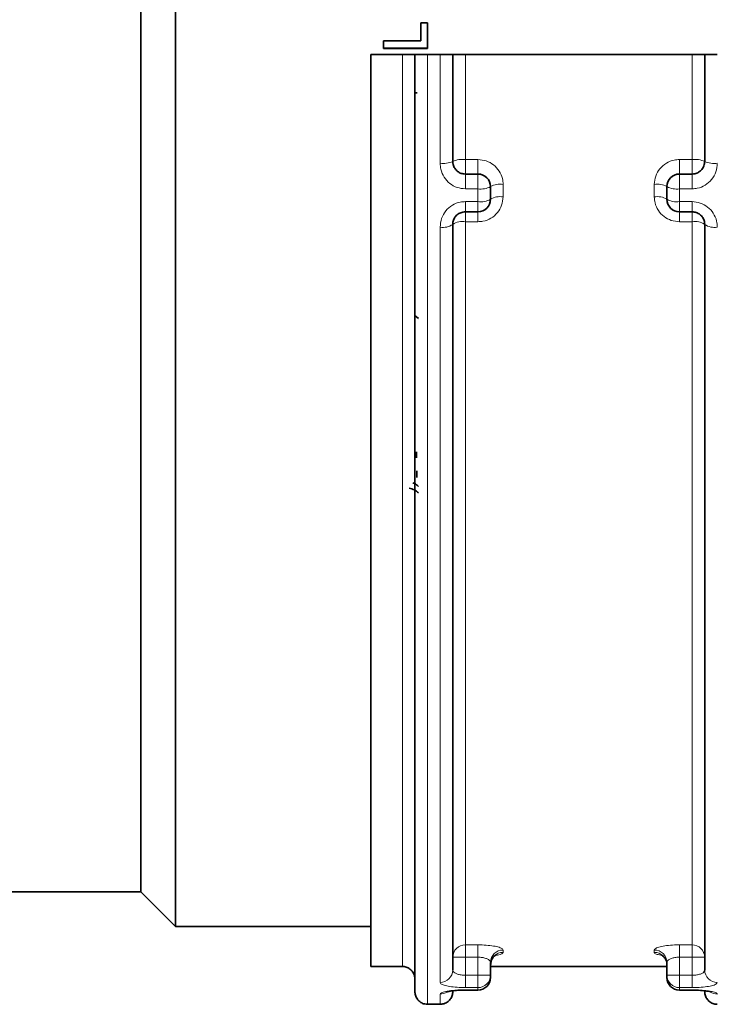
# Model space of a CAD drawing. Header units: millimetres. Extents: x 0 to 1118, y 0 to 864.
# Tile 5 of 96: x 303 to 331, y 63 to 102. Entities that reach past the tile are written whole.
import ezdxf

# ---------------------------------------------------------------- set-up
doc = ezdxf.new("R2010")
doc.units = ezdxf.units.MM

msp = doc.modelspace()

# ---------------------------------------------------------------- linework, layer by layer
at = {"color": 7, "linetype": 'Continuous', "lineweight": 35}
for p, q in [((309.512, 138.156), (309.512, 65.906)), ((308.137, 136.781), (308.137, 67.281)), ((319.51, 101.789), (319.249, 101.789)), ((319.249, 101.789), (319.249, 101.071)), ((319.51, 101.789), (319.51, 100.762)), ((319.249, 101.071), (317.76, 101.071)), ((317.76, 101.071), (317.76, 100.762)), ((317.262, 64.311), (317.262, 100.531)), ((317.262, 100.531), (318.512, 100.531)), ((317.76, 100.779), (319.51, 100.779)), ((317.76, 100.762), (319.51, 100.762)), ((319.012, 63.31), (319.012, 100.531)), ((319.512, 100.531), (320.012, 100.531)), ((320.512, 100.531), (320.512, 96.281)), ((321.012, 100.531), (330.012, 100.531)), ((330.512, 96.281), (330.512, 100.531)), ((319.073, 99.03), (319.073, 98.988)), ((319.073, 99.03), (319.073, 99.022)), ((319.073, 99.022), (319.073, 98.98)), ((319.073, 98.988), (319.073, 98.98)), ((321.012, 95.781), (321.512, 95.781)), ((329.512, 95.781), (330.012, 95.781)), ((322.012, 95.281), (322.012, 94.781)), ((329.012, 94.781), (329.012, 95.281)), ((321.512, 94.281), (321.012, 94.281)), ((330.012, 94.281), (329.512, 94.281)), ((320.512, 93.781), (320.512, 64.169)), ((330.512, 64.169), (330.512, 93.781)), ((319.012, 90.163), (319.15, 90.049)), ((319.069, 84.508), (319.069, 84.75)), ((319.084, 83.989), (319.084, 83.736)), ((301.262, 67.281), (308.137, 67.281)), ((308.137, 67.281), (309.512, 65.906)), ((309.512, 65.906), (317.262, 65.906)), ((317.262, 64.311), (318.512, 64.311)), ((322.012, 64.474), (322.012, 63.965)), ((322.012, 64.311), (329.012, 64.311)), ((329.012, 63.965), (329.012, 64.474)), ((322.012, 63.965), (322.012, 63.873)), ((329.012, 63.873), (329.012, 63.965)), ((321.012, 63.373), (321.012, 63.381)), ((321.012, 63.373), (321.512, 63.373)), ((329.512, 63.373), (330.012, 63.373)), ((330.012, 63.381), (330.012, 63.373)), ((319.512, 62.809), (320.012, 62.809))]:
    msp.add_line(p, q, dxfattribs=at)
at = {"color": 7, "linetype": 'Continuous', "lineweight": 18}
for p, q in [((318.512, 64.311), (318.512, 100.531)), ((319.512, 100.531), (319.512, 62.809)), ((320.012, 96.207), (320.012, 100.531)), ((321.012, 100.531), (321.012, 96.356)), ((330.012, 96.356), (330.012, 100.531)), ((321.012, 96.356), (321.012, 95.781)), ((321.012, 96.356), (321.512, 96.356)), ((321.512, 96.356), (321.512, 95.781)), ((329.512, 95.781), (329.512, 96.356)), ((329.512, 96.356), (330.012, 96.356)), ((330.012, 95.781), (330.012, 96.356)), ((321.012, 95.781), (321.012, 95.194)), ((321.512, 95.781), (321.512, 95.194)), ((329.512, 95.194), (329.512, 95.781)), ((330.012, 95.194), (330.012, 95.781)), ((321.512, 95.194), (321.012, 95.194)), ((321.512, 94.687), (321.512, 95.194)), ((322.512, 95.369), (322.512, 94.876)), ((328.512, 94.876), (328.512, 95.369)), ((329.512, 95.194), (329.512, 94.687)), ((330.012, 95.194), (329.512, 95.194)), ((321.012, 94.687), (321.512, 94.687)), ((321.012, 94.281), (321.012, 94.687)), ((321.512, 94.281), (321.512, 94.687)), ((329.512, 94.687), (330.012, 94.687)), ((329.512, 94.687), (329.512, 94.281)), ((330.012, 94.687), (330.012, 94.281)), ((321.012, 93.889), (321.012, 94.281)), ((321.512, 93.889), (321.512, 94.281)), ((329.512, 94.281), (329.512, 93.889)), ((330.012, 94.281), (330.012, 93.889)), ((321.012, 93.889), (321.012, 65.169)), ((321.512, 93.889), (321.012, 93.889)), ((330.012, 93.889), (329.512, 93.889)), ((330.012, 65.169), (330.012, 93.889)), ((320.012, 63.681), (320.012, 93.674)), ((321.012, 65.169), (321.512, 65.169)), ((321.012, 65.169), (321.012, 64.681)), ((321.512, 65.169), (321.512, 64.681)), ((322.512, 64.965), (322.512, 64.873)), ((328.512, 64.873), (328.512, 64.965)), ((329.512, 65.169), (330.012, 65.169)), ((329.512, 64.681), (329.512, 65.169)), ((330.012, 64.681), (330.012, 65.169)), ((320.512, 64.681), (321.012, 64.681)), ((321.012, 64.681), (321.012, 63.965)), ((321.512, 64.681), (321.012, 64.681)), ((321.512, 63.965), (321.512, 64.681)), ((330.012, 64.681), (329.512, 64.681)), ((329.512, 64.681), (329.512, 63.965)), ((330.012, 63.965), (330.012, 64.681)), ((330.512, 64.681), (330.012, 64.681)), ((321.012, 63.965), (321.012, 63.474)), ((321.012, 63.965), (321.512, 63.965)), ((321.512, 63.965), (322.012, 63.965)), ((321.512, 63.965), (321.512, 63.474)), ((329.512, 63.965), (329.012, 63.965)), ((329.512, 63.474), (329.512, 63.965)), ((329.512, 63.965), (330.012, 63.965)), ((330.012, 63.474), (330.012, 63.965)), ((321.512, 63.474), (321.012, 63.474)), ((321.012, 63.381), (321.512, 63.381)), ((321.512, 63.381), (321.512, 63.474)), ((321.512, 63.373), (321.512, 63.381)), ((329.512, 63.474), (329.512, 63.381)), ((330.012, 63.474), (329.512, 63.474)), ((329.512, 63.381), (330.012, 63.381)), ((329.512, 63.381), (329.512, 63.373)), ((320.012, 62.809), (320.012, 63.215))]:
    msp.add_line(p, q, dxfattribs=at)
for centre, radius, start, end in [((320.134, 97.105), 0.906, 262.2481, 294.6326), ((320.889, 95.468), 0.896, 82.1652, 114.9329), ((330.134, 95.468), 0.896, 65.0671, 97.8348), ((330.889, 97.105), 0.906, 245.3674, 277.7519), ((321.633, 95.977), 0.792, 261.1996, 298.5632), ((322.391, 94.595), 0.784, 81.1128, 118.9031), ((328.633, 94.595), 0.784, 61.0969, 98.8872), ((329.39, 95.977), 0.792, 241.4368, 278.8004), ((321.632, 95.426), 0.748, 260.7205, 300.4742), ((322.391, 94.145), 0.74, 80.6332, 120.8322), ((328.632, 94.145), 0.74, 59.1678, 99.3668), ((329.391, 95.426), 0.748, 239.5258, 279.2795), ((320.892, 93.228), 0.671, 79.7702, 124.5728), ((330.131, 93.228), 0.671, 55.4272, 100.2298), ((320.131, 94.341), 0.678, 259.8558, 304.1822), ((330.892, 94.341), 0.678, 235.8178, 280.1442), ((321.006, 64.675), 0.494, 89.3258, 179.3096), ((322.507, 64.47), 0.496, 89.4807, 179.4712), ((328.516, 64.47), 0.496, 0.5288, 90.5193), ((330.017, 64.675), 0.494, 0.6904, 90.6742), ((322.508, 64.377), 0.496, 89.5504, 179.5433), ((328.516, 64.377), 0.496, 0.4567, 90.4496), ((320.017, 64.175), 0.494, 269.3433, 359.3279), ((331.006, 64.175), 0.494, 180.6721, 270.6567), ((321.516, 63.97), 0.496, 269.4942, 359.4851), ((321.515, 63.877), 0.496, 269.562, 359.5552), ((329.507, 63.97), 0.496, 180.5149, 270.5058), ((329.508, 63.877), 0.496, 180.4448, 270.438), ((320.012, 63.719), 0.504, 269.9771, 302.8472), ((331.011, 63.719), 0.504, 237.0135, 270.023)]:
    msp.add_arc(centre, radius, start, end, dxfattribs=at)
at = {"color": 7, "linetype": 'Continuous', "lineweight": 35}
for centre, start, end in [((321.512, 95.281), 0, 90), ((329.512, 95.281), 90, 180), ((321.512, 94.781), 270, 0), ((329.512, 94.781), 180, 270), ((321.512, 63.873), 270, 0), ((329.512, 63.873), 180, 270)]:
    msp.add_arc(centre, 0.5, start, end, dxfattribs=at)
for points, knots in [([(318.512, 100.531), (318.525, 100.531), (318.573, 100.531), (318.677, 100.531), (318.811, 100.531), (318.93, 100.531), (319, 100.531), (319.008, 100.531), (319.012, 100.531)], [0, 0, 0, 0, 0.0512234, 0.1851966, 0.3996675, 0.6141339, 0.8287154, 1, 1, 1, 1]), ([(319.512, 100.531), (319.461, 100.531), (319.355, 100.531), (319.207, 100.531), (319.09, 100.531), (319.022, 100.531), (319.015, 100.531), (319.012, 100.531)], [0, 0, 0, 0, 0.1927859, 0.4072264, 0.6217511, 0.836422, 1, 1, 1, 1]), ([(320.512, 100.531), (320.512, 100.531), (320.511, 100.531), (320.488, 100.531), (320.401, 100.531), (320.27, 100.531), (320.132, 100.531), (320.044, 100.531), (320.012, 100.531)], [0, 0, 0, 0, 0.017652, 0.232557, 0.447452, 0.662242, 0.876879, 1, 1, 1, 1]), ([(320.512, 100.531), (320.512, 100.531), (320.515, 100.531), (320.556, 100.531), (320.656, 100.531), (320.78, 100.531), (320.902, 100.531), (320.974, 100.531), (321.012, 100.531)], [0, 0, 0, 0, 0.07931, 0.294094, 0.508844, 0.723468, 0.857777, 1, 1, 1, 1]), ([(330.012, 100.531), (330.014, 100.531), (330.051, 100.531), (330.144, 100.531), (330.283, 100.531), (330.409, 100.531), (330.495, 100.531), (330.506, 100.531), (330.512, 100.531)], [0, 0, 0, 0, 0.008293, 0.142364, 0.35691, 0.571451, 0.786101, 1, 1, 1, 1]), ([(331.012, 100.531), (330.958, 100.531), (330.849, 100.531), (330.7, 100.531), (330.585, 100.531), (330.521, 100.531), (330.514, 100.531), (330.512, 100.531)], [0, 0, 0, 0, 0.2039678, 0.4184213, 0.6329635, 0.8476535, 1, 1, 1, 1]), ([(320.512, 96.281), (320.514, 96.242), (320.521, 96.147), (320.583, 96.006), (320.696, 95.882), (320.844, 95.797), (320.956, 95.786), (321.012, 95.781)], [0, 0, 0, 0, 0.152289, 0.370385, 0.583595, 0.792695, 1, 1, 1, 1]), ([(330.512, 96.281), (330.506, 96.224), (330.495, 96.111), (330.407, 95.96), (330.279, 95.847), (330.138, 95.789), (330.046, 95.783), (330.012, 95.781)], [0, 0, 0, 0, 0.221099, 0.441325, 0.658437, 0.870362, 1, 1, 1, 1]), ([(321.012, 94.281), (320.978, 94.279), (320.888, 94.273), (320.747, 94.216), (320.616, 94.102), (320.528, 93.951), (320.517, 93.838), (320.512, 93.781)], [0, 0, 0, 0, 0.124048, 0.3327, 0.549143, 0.772859, 1, 1, 1, 1]), ([(330.012, 94.281), (330.067, 94.275), (330.179, 94.264), (330.327, 94.18), (330.44, 94.056), (330.502, 93.915), (330.509, 93.821), (330.512, 93.781)], [0, 0, 0, 0, 0.203675, 0.409579, 0.620769, 0.839664, 1, 1, 1, 1]), ([(318.784, 83.303), (318.855, 83.286), (318.998, 83.253), (319.099, 83.161), (319.15, 83.116)], [0, 0, 0, 0, 0.500617, 1, 1, 1, 1]), ([(318.924, 83.518), (318.946, 83.512), (319.036, 83.487), (319.101, 83.425), (319.15, 83.377)], [0, 0, 0, 0, 0.238704, 1, 1, 1, 1]), ([(322.013, 64.376), (322.019, 64.439), (322.03, 64.551), (322.111, 64.677), (322.189, 64.747), (322.236, 64.774), (322.253, 64.78), (322.249, 64.778), (322.249, 64.778)], [0, 0, 0, 0, 0.289178, 0.5183904, 0.7072428, 0.8602212, 0.9993862, 1, 1, 1, 1]), ([(328.779, 64.777), (328.778, 64.777), (328.776, 64.778), (328.811, 64.762), (328.892, 64.703), (328.976, 64.578), (329.021, 64.454), (329.01, 64.39), (329.009, 64.385)], [0, 0, 0, 0, 0.085932, 0.225349, 0.41853, 0.690795, 0.974146, 1, 1, 1, 1]), ([(318.512, 64.311), (318.521, 64.31), (318.586, 64.309), (318.706, 64.281), (318.851, 64.191), (318.944, 64.074), (319, 63.944), (319.008, 63.859), (319.012, 63.81)], [0, 0, 0, 0, 0.034473, 0.248843, 0.463229, 0.67773, 0.811974, 1, 1, 1, 1]), ([(320.27, 63.303), (320.269, 63.303), (320.264, 63.301), (320.289, 63.31), (320.353, 63.324), (320.497, 63.347), (320.723, 63.367), (320.94, 63.376), (321.064, 63.372), (321.091, 63.371)], [0, 0, 0, 0, 0.014031, 0.107376, 0.242735, 0.432292, 0.666258, 0.92799, 1, 1, 1, 1]), ([(330.012, 63.373), (330.022, 63.373), (330.134, 63.374), (330.347, 63.365), (330.582, 63.34), (330.71, 63.317), (330.756, 63.302), (330.752, 63.304), (330.752, 63.304)], [0, 0, 0, 0, 0.030354, 0.318825, 0.608515, 0.81873, 0.959884, 1, 1, 1, 1]), ([(319.512, 62.809), (319.473, 62.812), (319.379, 62.818), (319.258, 62.872), (319.142, 62.963), (319.055, 63.085), (319.015, 63.214), (319.012, 63.29), (319.012, 63.31)], [0, 0, 0, 0, 0.146535, 0.360848, 0.494775, 0.709428, 0.924077, 1, 1, 1, 1]), ([(320.512, 63.31), (320.512, 63.301), (320.51, 63.236), (320.483, 63.116), (320.392, 62.97), (320.275, 62.877), (320.145, 62.821), (320.061, 62.814), (320.012, 62.809)], [0, 0, 0, 0, 0.033898, 0.248744, 0.463574, 0.678292, 0.812692, 1, 1, 1, 1]), ([(331.012, 62.809), (330.98, 62.811), (330.892, 62.816), (330.775, 62.862), (330.656, 62.949), (330.564, 63.067), (330.517, 63.201), (330.513, 63.283), (330.512, 63.31)], [0, 0, 0, 0, 0.121485, 0.335779, 0.469688, 0.684308, 0.898923, 1, 1, 1, 1])]:
    msp.add_open_spline(points, degree=3, knots=knots, dxfattribs=at)
at = {"color": 7, "linetype": 'Continuous', "lineweight": 18}
for points, knots in [([(320.012, 96.207), (320.017, 96.128), (320.03, 95.935), (320.154, 95.65), (320.381, 95.398), (320.678, 95.227), (320.9, 95.205), (321.012, 95.194)], [0, 0, 0, 0, 0.1511, 0.367512, 0.580127, 0.790316, 1, 1, 1, 1]), ([(322.512, 95.369), (322.506, 95.446), (322.493, 95.633), (322.369, 95.911), (322.143, 96.157), (321.845, 96.324), (321.623, 96.345), (321.512, 96.356)], [0, 0, 0, 0, 0.149689, 0.363275, 0.575358, 0.787377, 1, 1, 1, 1]), ([(329.512, 96.356), (329.442, 96.352), (329.26, 96.341), (328.98, 96.227), (328.722, 96.004), (328.545, 95.705), (328.523, 95.481), (328.512, 95.369)], [0, 0, 0, 0, 0.1332909, 0.3481421, 0.5649885, 0.7828295, 1, 1, 1, 1]), ([(330.012, 95.194), (330.081, 95.198), (330.263, 95.21), (330.544, 95.327), (330.802, 95.556), (330.978, 95.862), (331, 96.092), (331.012, 96.207)], [0, 0, 0, 0, 0.131202, 0.344831, 0.561911, 0.780678, 1, 1, 1, 1]), ([(321.012, 94.687), (320.944, 94.683), (320.764, 94.672), (320.484, 94.557), (320.223, 94.328), (320.046, 94.021), (320.023, 93.79), (320.012, 93.674)], [0, 0, 0, 0, 0.1269322, 0.3393576, 0.5569051, 0.7782128, 1, 1, 1, 1]), ([(321.512, 93.889), (321.578, 93.893), (321.758, 93.903), (322.038, 94.014), (322.299, 94.237), (322.477, 94.537), (322.5, 94.763), (322.512, 94.876)], [0, 0, 0, 0, 0.127442, 0.342918, 0.561823, 0.781233, 1, 1, 1, 1]), ([(328.512, 94.876), (328.517, 94.796), (328.531, 94.606), (328.659, 94.327), (328.885, 94.084), (329.181, 93.92), (329.401, 93.899), (329.512, 93.889)], [0, 0, 0, 0, 0.154503, 0.369268, 0.580267, 0.78981, 1, 1, 1, 1]), ([(331.012, 93.674), (331.006, 93.756), (330.992, 93.949), (330.867, 94.234), (330.641, 94.484), (330.345, 94.654), (330.123, 94.676), (330.012, 94.687)], [0, 0, 0, 0, 0.156343, 0.3718708, 0.5829879, 0.7917469, 1, 1, 1, 1]), ([(322.512, 64.965), (322.506, 64.981), (322.492, 65.018), (322.365, 65.075), (322.138, 65.126), (321.843, 65.162), (321.622, 65.167), (321.512, 65.169)], [0, 0, 0, 0, 0.1545035, 0.369268, 0.5802671, 0.7898099, 1, 1, 1, 1]), ([(329.512, 65.169), (329.445, 65.168), (329.265, 65.166), (328.986, 65.142), (328.724, 65.094), (328.546, 65.031), (328.523, 64.987), (328.512, 64.965)], [0, 0, 0, 0, 0.127442, 0.342918, 0.561823, 0.781233, 1, 1, 1, 1]), ([(321.512, 64.681), (321.567, 64.679), (321.679, 64.674), (321.826, 64.637), (321.939, 64.585), (322.002, 64.527), (322.009, 64.49), (322.012, 64.474)], [0, 0, 0, 0, 0.203182, 0.409075, 0.621186, 0.84098, 1, 1, 1, 1]), ([(322.253, 64.762), (322.264, 64.764), (322.363, 64.777), (322.474, 64.815), (322.499, 64.854), (322.512, 64.873)], [0, 0, 0, 0, 0.063309, 0.532376, 1, 1, 1, 1]), ([(328.512, 64.873), (328.518, 64.86), (328.532, 64.827), (328.622, 64.788), (328.738, 64.769), (328.775, 64.763)], [0, 0, 0, 0, 0.323183, 0.784321, 1, 1, 1, 1]), ([(329.512, 64.681), (329.478, 64.68), (329.388, 64.678), (329.247, 64.653), (329.117, 64.604), (329.029, 64.541), (329.017, 64.497), (329.012, 64.474)], [0, 0, 0, 0, 0.123, 0.333087, 0.551395, 0.774913, 1, 1, 1, 1]), ([(320.512, 64.169), (320.514, 64.152), (320.521, 64.111), (320.583, 64.053), (320.696, 64.004), (320.844, 63.971), (320.956, 63.967), (321.012, 63.965)], [0, 0, 0, 0, 0.160336, 0.379231, 0.590421, 0.796325, 1, 1, 1, 1]), ([(330.512, 64.169), (330.506, 64.145), (330.495, 64.096), (330.407, 64.034), (330.277, 63.99), (330.136, 63.968), (330.045, 63.966), (330.012, 63.965)], [0, 0, 0, 0, 0.227141, 0.450857, 0.6673, 0.875952, 1, 1, 1, 1]), ([(320.012, 63.681), (320.017, 63.663), (320.031, 63.621), (320.157, 63.563), (320.382, 63.513), (320.679, 63.48), (320.901, 63.476), (321.012, 63.474)], [0, 0, 0, 0, 0.156343, 0.3718708, 0.5829879, 0.7917469, 1, 1, 1, 1]), ([(321.012, 63.381), (320.942, 63.38), (320.76, 63.378), (320.479, 63.357), (320.221, 63.318), (320.045, 63.268), (320.023, 63.233), (320.012, 63.215)], [0, 0, 0, 0, 0.131202, 0.344831, 0.561911, 0.780678, 1, 1, 1, 1]), ([(330.012, 63.474), (330.079, 63.475), (330.259, 63.477), (330.539, 63.499), (330.8, 63.544), (330.978, 63.606), (331, 63.656), (331.012, 63.681)], [0, 0, 0, 0, 0.126932, 0.339358, 0.556905, 0.778213, 1, 1, 1, 1]), ([(331.012, 63.215), (331.006, 63.227), (330.993, 63.257), (330.869, 63.303), (330.643, 63.345), (330.346, 63.375), (330.123, 63.379), (330.012, 63.381)], [0, 0, 0, 0, 0.1511, 0.367512, 0.580127, 0.790316, 1, 1, 1, 1])]:
    msp.add_open_spline(points, degree=3, knots=knots, dxfattribs=at)

doc.saveas('drawing.dxf')
